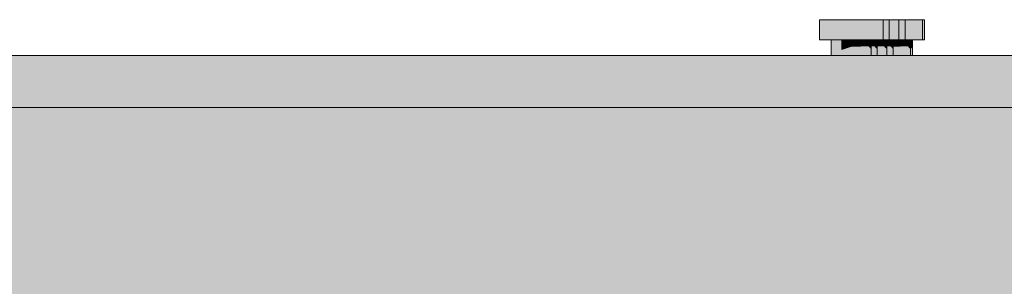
# Model space of a CAD drawing. Header units: metres. Extents: x 0 to 0.84, y 0 to 0.297.
# Tile 40 of 59: x 0.68363 to 0.68856, y 0.24596 to 0.24729. Entities that reach past the tile are written whole.
import ezdxf

# ---------------------------------------------------------------- set-up
doc = ezdxf.new("R2010")
doc.units = ezdxf.units.M
doc.layers.add('Standard', color=7, linetype='Continuous', lineweight=25)

msp = doc.modelspace()

# ---------------------------------------------------------------- hatches: boundary and pattern name
at = {"layer": 'Standard', "linetype": 'Continuous', "lineweight": 13, "true_color": 0xaaaaaa, "transparency": 33554687}
for points in [[(0.6876361, 0.247295), (0.6876361, 0.2471949), (0.6876578, 0.2471949), (0.6876578, 0.247295)], [(0.6877096, 0.2471949), (0.687696, 0.2471949), (0.687696, 0.2471151), (0.6877096, 0.2471151)]]:
    msp.add_hatch(color=253, dxfattribs=at).paths.add_polyline_path(points)
at = {"layer": 'Standard', "linetype": 'Continuous', "lineweight": 13, "transparency": 33554687}
for color, points in [(253, [(0.6876578, 0.247295), (0.6876578, 0.2471949), (0.6877166, 0.2471949), (0.6877166, 0.247295)]), (253, [(0.6877464, 0.2471949), (0.6877096, 0.2471949), (0.6877096, 0.2471151), (0.6877464, 0.2471151)]), (7, [(0.6877464, 0.2471949), (0.6877096, 0.2471949), (0.6877096, 0.2471196), (0.6877413, 0.2471397), (0.6877464, 0.2471434)]), (7, [(0.6877964, 0.2471949), (0.6877464, 0.2471949), (0.6877464, 0.2471434), (0.6877964, 0.2471594)]), (7, [(0.6878464, 0.2471949), (0.6877964, 0.2471949), (0.6877964, 0.2471594), (0.687841, 0.2471594), (0.6878464, 0.2471611)]), (7, [(0.6878828, 0.2471949), (0.6878464, 0.2471949), (0.6878464, 0.2471611), (0.6878828, 0.2471611)]), (7, [(0.6878961, 0.2471949), (0.6878828, 0.2471949), (0.6878828, 0.2471611), (0.6878912, 0.2471514), (0.6878961, 0.2471514)]), (7, [(0.6879125, 0.2471949), (0.6878961, 0.2471949), (0.6878961, 0.2471611), (0.6879125, 0.2471611)]), (7, [(0.6879257, 0.2471949), (0.6879125, 0.2471949), (0.6879125, 0.2471611), (0.6879209, 0.2471514), (0.6879257, 0.2471514)]), (7, [(0.6879603, 0.2471949), (0.6879257, 0.2471949), (0.6879257, 0.2471611), (0.6879603, 0.2471611)]), (7, [(0.6879735, 0.2471949), (0.6879603, 0.2471949), (0.6879603, 0.2471611), (0.6879687, 0.2471514), (0.6879735, 0.2471514)]), (7, [(0.6879929, 0.2471949), (0.6879735, 0.2471949), (0.6879735, 0.2471611), (0.6879929, 0.2471611)]), (7, [(0.6880061, 0.2471949), (0.6879929, 0.2471949), (0.6879929, 0.2471611), (0.6880013, 0.2471514), (0.6880061, 0.2471514)]), (7, [(0.6880428, 0.2471949), (0.6880061, 0.2471949), (0.6880061, 0.2471594), (0.6880375, 0.2471594), (0.6880428, 0.2471611)]), (7, [(0.6880793, 0.2471949), (0.6880428, 0.2471949), (0.6880428, 0.2471611), (0.6880793, 0.2471611)]), (7, [(0.6880926, 0.2471949), (0.6880793, 0.2471949), (0.6880793, 0.2471611), (0.6880878, 0.2471514), (0.6880926, 0.2471514)]), (7, [(0.6881019, 0.2471949), (0.6880926, 0.2471949), (0.6880926, 0.2471565), (0.6880971, 0.2471514), (0.6881019, 0.2471514)]), (7, [(0.6930485, 0.246835), (0.6930485, 0.246855), (0.6767039, 0.246855), (0.6767039, 0.2468128), (0.6930529, 0.2468257)])]:
    msp.add_hatch(color=color, dxfattribs=at).paths.add_polyline_path(points)
at = {"layer": 'Standard', "linetype": 'Continuous', "lineweight": 13, "true_color": 0xbababa, "transparency": 33554687}
for points in [[(0.6877166, 0.247295), (0.6877166, 0.2471949), (0.6877967, 0.2471949), (0.6877967, 0.247295)], [(0.6877964, 0.2471949), (0.6877464, 0.2471949), (0.6877464, 0.2471151), (0.6877964, 0.2471151)]]:
    msp.add_hatch(color=9, dxfattribs=at).paths.add_polyline_path(points)
at = {"layer": 'Standard', "linetype": 'Continuous', "lineweight": 13, "true_color": 0xc2c2c2, "transparency": 33554687}
for points in [[(0.6877967, 0.247295), (0.6877967, 0.2471949), (0.6878766, 0.2471949), (0.6878766, 0.247295)], [(0.6880731, 0.2471949), (0.6880731, 0.247295), (0.688066, 0.247295), (0.688066, 0.2471949)], [(0.6878464, 0.2471949), (0.6877964, 0.2471949), (0.6877964, 0.2471151), (0.6878464, 0.2471151)], [(0.6880428, 0.2471949), (0.6880061, 0.2471949), (0.6880061, 0.2471151), (0.6880428, 0.2471151)]]:
    msp.add_hatch(color=9, dxfattribs=at).paths.add_polyline_path(points)
at = {"layer": 'Standard', "linetype": 'Continuous', "lineweight": 13, "true_color": 0xc3c3c3, "transparency": 33554687}
for points in [[(0.6878766, 0.247295), (0.6878766, 0.2471949), (0.6879349, 0.2471949), (0.6879349, 0.247295)], [(0.6879645, 0.2471949), (0.6879645, 0.247295), (0.6879561, 0.247295), (0.6879561, 0.2471949)], [(0.6880124, 0.2471949), (0.6880124, 0.247295), (0.6879857, 0.247295), (0.6879857, 0.2471949)], [(0.6880449, 0.2471949), (0.6880449, 0.247295), (0.6880336, 0.247295), (0.6880336, 0.2471949)], [(0.6880731, 0.247295), (0.6880731, 0.2471949), (0.6881314, 0.2471949), (0.6881314, 0.247295)], [(0.6878828, 0.2471949), (0.6878464, 0.2471949), (0.6878464, 0.2471151), (0.6878828, 0.2471151)], [(0.6879125, 0.2471949), (0.6878961, 0.2471949), (0.6878961, 0.2471151), (0.6879125, 0.2471151)], [(0.6879603, 0.2471949), (0.6879257, 0.2471949), (0.6879257, 0.2471151), (0.6879603, 0.2471151)], [(0.6879929, 0.2471949), (0.6879735, 0.2471949), (0.6879735, 0.2471151), (0.6879929, 0.2471151)], [(0.6880793, 0.2471949), (0.6880428, 0.2471949), (0.6880428, 0.2471151), (0.6880793, 0.2471151)]]:
    msp.add_hatch(color=9, dxfattribs=at).paths.add_polyline_path(points)
at = {"layer": 'Standard', "linetype": 'Continuous', "lineweight": 13, "true_color": 0xbdbdbd, "transparency": 33554687}
for points in [[(0.6879349, 0.247295), (0.6879349, 0.2471949), (0.6879561, 0.2471949), (0.6879561, 0.247295)], [(0.6879645, 0.247295), (0.6879645, 0.2471949), (0.6879857, 0.2471949), (0.6879857, 0.247295)], [(0.6880124, 0.247295), (0.6880124, 0.2471949), (0.6880336, 0.2471949), (0.6880336, 0.247295)], [(0.6880449, 0.247295), (0.6880449, 0.2471949), (0.688066, 0.2471949), (0.688066, 0.247295)], [(0.6881314, 0.247295), (0.6881314, 0.2471949), (0.6881525, 0.2471949), (0.6881525, 0.247295)], [(0.6881619, 0.2471949), (0.6881619, 0.247295), (0.6881525, 0.247295), (0.6881525, 0.2471949)], [(0.6878961, 0.2471949), (0.6878828, 0.2471949), (0.6878828, 0.2471151), (0.6878961, 0.2471151)], [(0.6879257, 0.2471949), (0.6879125, 0.2471949), (0.6879125, 0.2471151), (0.6879257, 0.2471151)], [(0.6879735, 0.2471949), (0.6879603, 0.2471949), (0.6879603, 0.2471151), (0.6879735, 0.2471151)], [(0.6880061, 0.2471949), (0.6879929, 0.2471949), (0.6879929, 0.2471151), (0.6880061, 0.2471151)], [(0.6880926, 0.2471949), (0.6880793, 0.2471949), (0.6880793, 0.2471151), (0.6880926, 0.2471151)], [(0.6881019, 0.2471949), (0.6880926, 0.2471949), (0.6880926, 0.2471151), (0.6881019, 0.2471151)]]:
    msp.add_hatch(color=9, dxfattribs=at).paths.add_polyline_path(points)
at = {"layer": 'Standard', "linetype": 'Continuous', "lineweight": 13, "true_color": 0xd1d1d1, "transparency": 33554687}
msp.add_hatch(color=254, dxfattribs=at).paths.add_polyline_path([(0.6763443, 0.2471151), (0.6763443, 0.246855), (0.6930485, 0.246855), (0.6930485, 0.2471151)])
at = {"layer": 'Standard', "linetype": 'Continuous', "lineweight": 13, "true_color": 0xf3f3f3, "transparency": 33554687}
h = msp.add_hatch(color=7, dxfattribs=at)
h.paths.add_polyline_path([(0.6767039, 0.2463149), (0.6931625, 0.2463149), (0.6931625, 0.246455), (0.693155, 0.2465051), (0.6931475, 0.2465551), (0.6931337, 0.2466466), (0.6931328, 0.246652), (0.6931318, 0.246655), (0.6931122, 0.2466995), (0.6930485, 0.246835), (0.6930485, 0.246855), (0.6767039, 0.246855)])
h.paths.add_polyline_path([(0.6933932, 0.246655), (0.6933923, 0.246652), (0.6933912, 0.2466466), (0.6933774, 0.2465551), (0.69337, 0.2465051), (0.6933625, 0.246455), (0.6933625, 0.2463149), (0.6934432, 0.2463149), (0.6934432, 0.2467344)])
h = msp.add_hatch(color=7, dxfattribs=at)
h.paths.add_polyline_path([(0.6767039, 0.2463149), (0.6767039, 0.245415), (0.6798431, 0.245415), (0.6798431, 0.245715), (0.6798419, 0.245715), (0.679803, 0.245715), (0.679803, 0.2459053), (0.6798419, 0.2459053), (0.6932631, 0.2459053), (0.6932631, 0.246015), (0.6931625, 0.246275), (0.6931625, 0.2463149)])
h.paths.add_polyline_path([(0.6933625, 0.246275), (0.6934432, 0.2460665), (0.6934432, 0.2463149), (0.6933625, 0.2463149)])

# ---------------------------------------------------------------- linework, layer by layer
at = {"layer": 'Standard', "color": 7, "linetype": 'Continuous', "lineweight": 13, "transparency": 33554687}
for p, q in [((0.6876361, 0.247295), (0.6876361, 0.2471949)), ((0.6876578, 0.247295), (0.6876361, 0.247295)), ((0.6877166, 0.247295), (0.6876578, 0.247295)), ((0.6877967, 0.247295), (0.6877166, 0.247295)), ((0.6878766, 0.247295), (0.6877967, 0.247295)), ((0.6879349, 0.247295), (0.6878766, 0.247295)), ((0.6879561, 0.247295), (0.6879349, 0.247295)), ((0.6879645, 0.247295), (0.6879561, 0.247295)), ((0.6879561, 0.2471949), (0.6879561, 0.247295)), ((0.6879857, 0.247295), (0.6879645, 0.247295)), ((0.6880124, 0.247295), (0.6879857, 0.247295)), ((0.6879857, 0.2471949), (0.6879857, 0.247295)), ((0.6880336, 0.247295), (0.6880124, 0.247295)), ((0.6880449, 0.247295), (0.6880336, 0.247295)), ((0.6880336, 0.2471949), (0.6880336, 0.247295)), ((0.688066, 0.247295), (0.6880449, 0.247295)), ((0.688066, 0.2471949), (0.688066, 0.247295)), ((0.6880731, 0.247295), (0.688066, 0.247295)), ((0.6881314, 0.247295), (0.6880731, 0.247295)), ((0.6881525, 0.247295), (0.6881314, 0.247295)), ((0.6881619, 0.247295), (0.6881525, 0.247295)), ((0.6881525, 0.2471949), (0.6881525, 0.247295)), ((0.6881619, 0.2471949), (0.6881619, 0.247295)), ((0.6876578, 0.2471949), (0.6876361, 0.2471949)), ((0.6877166, 0.2471949), (0.6876578, 0.2471949)), ((0.687696, 0.2471151), (0.687696, 0.2471949)), ((0.6877967, 0.2471949), (0.6877166, 0.2471949)), ((0.6878766, 0.2471949), (0.6877967, 0.2471949)), ((0.6879349, 0.2471949), (0.6878766, 0.2471949)), ((0.6878961, 0.2471949), (0.6878961, 0.2471151)), ((0.6879257, 0.2471949), (0.6879257, 0.2471151)), ((0.6879561, 0.2471949), (0.6879349, 0.2471949)), ((0.6879645, 0.2471949), (0.6879561, 0.2471949)), ((0.6879857, 0.2471949), (0.6879645, 0.2471949)), ((0.6879735, 0.2471949), (0.6879735, 0.2471151)), ((0.6880124, 0.2471949), (0.6879857, 0.2471949)), ((0.6880061, 0.2471949), (0.6880061, 0.2471151)), ((0.6880336, 0.2471949), (0.6880124, 0.2471949)), ((0.6880449, 0.2471949), (0.6880336, 0.2471949)), ((0.688066, 0.2471949), (0.6880449, 0.2471949)), ((0.6880731, 0.2471949), (0.688066, 0.2471949)), ((0.6881314, 0.2471949), (0.6880731, 0.2471949)), ((0.6880926, 0.2471949), (0.6880926, 0.2471151)), ((0.6881019, 0.2471949), (0.6881019, 0.2471151)), ((0.6881525, 0.2471949), (0.6881314, 0.2471949)), ((0.6881619, 0.2471949), (0.6881525, 0.2471949)), ((0.6763443, 0.2471151), (0.6930485, 0.2471151)), ((0.6930485, 0.246855), (0.6763443, 0.246855))]:
    msp.add_line(p, q, dxfattribs=at)

doc.saveas('drawing.dxf')
